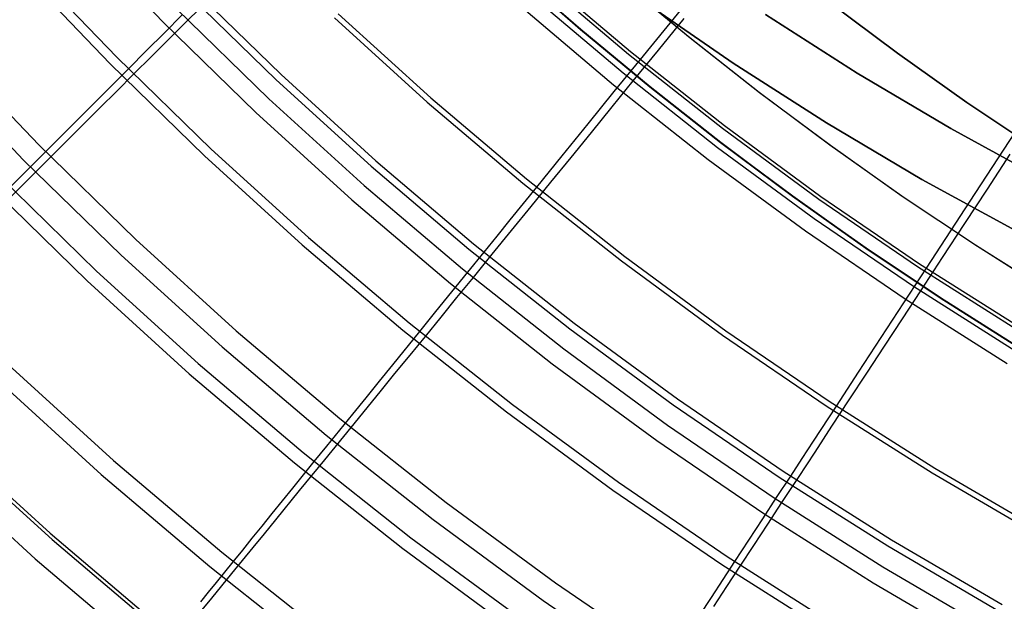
# Model space of a CAD drawing. Header units: millimetres. Extents: x 20498 to 21098, y 1199 to 1799.
# Tile 7 of 110: x 20610 to 20676, y 1283 to 1322. Entities that reach past the tile are written whole.
import ezdxf

# ---------------------------------------------------------------- set-up
doc = ezdxf.new("R2010")
doc.units = ezdxf.units.MM
doc.layers.add('Rico Pouf Ferm Living', color=7, linetype='Continuous', true_color=0x000000)

msp = doc.modelspace()

# ---------------------------------------------------------------- linework, layer by layer
at = {"layer": 'Rico Pouf Ferm Living'}
for p, q in [((20613.545, 1328.271, 360.32), (20619.573, 1321.976, 360.311)), ((20609.863, 1325.588, 61.576), (20616.004, 1319.174, 61.567)), ((20610.332, 1326.018, 63.456), (20616.458, 1319.62, 63.447)), ((20643.076, 1325.479, 16.148), (20647.645, 1321.487, 16.151)), ((20647.658, 1321.485, 37.924), (20643.088, 1325.477, 37.921)), ((20647.67, 1321.483, 59.697), (20643.101, 1325.475, 59.694)), ((20644.739, 1325.026, 55.805), (20650.879, 1319.823, 55.798)), ((20644.891, 1325.194, 57.79), (20651.025, 1319.996, 57.784)), ((20621.332, 1324.457, 61.102), (20627.506, 1318.442, 61.094)), ((20655.004, 1320.92, 10.713), (20650.422, 1324.719, 10.71)), ((20650.453, 1324.714, 65.142), (20655.035, 1320.915, 65.145)), ((20620.985, 1324.118, 59.171), (20627.171, 1318.091, 59.163)), ((20644.358, 1323.778, 373.055), (20650.523, 1318.554, 373.049)), ((20651.681, 1319.464, 57.783), (20655.073, 1323.642, 57.149)), ((20622.663, 1323.528, 360.811), (20621.234, 1322.103, 358.844)), ((20643.691, 1323.013, 374.731), (20649.882, 1317.767, 374.725)), ((20657.925, 1319.225, 54.673), (20651.783, 1323.464, 54.669)), ((20651.783, 1323.464, 54.669), (20657.925, 1319.225, 54.673)), ((20668.972, 1319.881, 10.721), (20664.372, 1323.311, 10.718)), ((20668.974, 1319.88, 15.076), (20664.374, 1323.31, 15.073)), ((20664.377, 1323.31, 19.427), (20668.977, 1319.88, 19.43)), ((20619.661, 1321.264, 62.187), (20620.865, 1322.469, 61.627)), ((20620.47, 1322.868, 358.845), (20626.681, 1316.817, 358.837)), ((20631.102, 1322.272, 57.716), (20637.346, 1316.597, 57.708)), ((20631.359, 1322.54, 59.676), (20637.593, 1316.874, 59.668)), ((20660.104, 1322.498, 59.704), (20666.274, 1318.546, 59.709)), ((20666.274, 1318.546, 59.709), (20660.104, 1322.498, 59.704)), ((20619.573, 1321.976, 360.311), (20625.816, 1315.894, 360.303)), ((20621.234, 1322.103, 358.844), (20619.999, 1320.873, 357.072)), ((20654.596, 1322.214, 376.656), (20652.874, 1320.098, 374.879)), ((20618.46, 1320.06, 62.791), (20619.661, 1321.264, 62.187)), ((20647.645, 1321.487, 16.151), (20652.312, 1317.617, 16.155)), ((20652.324, 1317.615, 37.927), (20647.658, 1321.485, 37.924)), ((20652.337, 1317.613, 59.7), (20647.67, 1321.483, 59.697)), ((20604.898, 1320.314, 343.721), (20611.208, 1313.724, 343.712)), ((20619.999, 1320.873, 357.072), (20618.793, 1319.671, 355.271)), ((20659.677, 1317.245, 10.716), (20655.004, 1320.92, 10.713)), ((20655.035, 1320.915, 65.145), (20659.707, 1317.239, 65.148)), ((20616.458, 1319.62, 63.447), (20622.803, 1313.438, 63.438)), ((20617.239, 1318.838, 63.446), (20618.46, 1320.06, 62.791)), ((20618.793, 1319.671, 355.271), (20617.612, 1318.495, 353.437)), ((20650.879, 1319.823, 55.798), (20657.197, 1314.836, 55.792)), ((20651.025, 1319.996, 57.784), (20657.337, 1315.015, 57.777)), ((20652.874, 1320.098, 374.879), (20651.182, 1318.019, 373.048)), ((20673.649, 1316.576, 10.725), (20668.972, 1319.881, 10.721)), ((20673.652, 1316.576, 15.079), (20668.974, 1319.88, 15.076)), ((20668.977, 1319.88, 19.43), (20673.654, 1316.575, 19.434)), ((20603.833, 1319.326, 344.97), (20610.178, 1312.699, 344.961)), ((20616.004, 1319.174, 61.567), (20622.365, 1312.977, 61.558)), ((20649.929, 1317.305, 58.17), (20651.681, 1319.464, 57.783)), ((20664.209, 1315.201, 54.678), (20657.925, 1319.225, 54.673)), ((20657.925, 1319.225, 54.673), (20664.209, 1315.201, 54.678)), ((20615.202, 1316.798, 64.623), (20617.239, 1318.838, 63.446)), ((20617.612, 1318.495, 353.437), (20616.454, 1317.341, 351.569)), ((20627.506, 1318.442, 61.094), (20633.885, 1312.645, 61.086)), ((20650.523, 1318.554, 373.049), (20656.865, 1313.548, 373.042)), ((20666.274, 1318.546, 59.709), (20672.577, 1314.81, 59.713)), ((20672.577, 1314.81, 59.713), (20666.274, 1318.546, 59.709)), ((20627.171, 1318.091, 59.163), (20633.563, 1312.282, 59.155)), ((20651.182, 1318.019, 373.048), (20649.764, 1316.277, 371.442)), ((20649.882, 1317.767, 374.725), (20656.252, 1312.739, 374.718)), ((20616.454, 1317.341, 351.569), (20615.317, 1316.209, 349.664)), ((20648.174, 1315.142, 58.609), (20649.929, 1317.305, 58.17)), ((20652.312, 1317.617, 16.155), (20657.071, 1313.874, 16.158)), ((20657.084, 1313.872, 37.931), (20652.324, 1317.615, 37.927)), ((20657.096, 1313.87, 59.704), (20652.337, 1317.613, 59.7)), ((20664.435, 1313.696, 10.719), (20659.677, 1317.245, 10.716)), ((20659.707, 1317.239, 65.148), (20664.466, 1313.691, 65.151)), ((20614.19, 1315.784, 65.252), (20615.202, 1316.798, 64.623)), ((20626.681, 1316.817, 358.837), (20633.099, 1310.984, 358.829)), ((20637.346, 1316.597, 57.708), (20643.784, 1311.143, 57.701)), ((20637.593, 1316.874, 59.668), (20644.021, 1311.428, 59.661)), ((20678.4, 1313.4, 10.728), (20673.649, 1316.576, 10.725)), ((20678.402, 1313.399, 15.082), (20673.652, 1316.576, 15.079)), ((20673.654, 1316.575, 19.434), (20678.404, 1313.399, 19.437)), ((20613.184, 1314.777, 65.91), (20614.19, 1315.784, 65.252)), ((20615.317, 1316.209, 349.664), (20614.2, 1315.097, 347.721)), ((20625.816, 1315.894, 360.303), (20632.266, 1310.032, 360.295)), ((20649.764, 1316.277, 371.442), (20648.368, 1314.562, 369.792)), ((20614.2, 1315.097, 347.721), (20612.012, 1312.919, 343.711)), ((20646.43, 1312.991, 59.104), (20648.174, 1315.142, 58.609)), ((20657.337, 1315.015, 57.777), (20663.817, 1310.255, 57.772)), ((20670.629, 1311.395, 54.682), (20664.209, 1315.201, 54.678)), ((20664.209, 1315.201, 54.678), (20670.629, 1311.395, 54.682)), ((20612.188, 1313.779, 66.596), (20613.184, 1314.777, 65.91)), ((20648.368, 1314.562, 369.792), (20646.993, 1312.872, 368.094)), ((20657.197, 1314.836, 55.792), (20663.683, 1310.072, 55.786)), ((20672.577, 1314.81, 59.713), (20679.005, 1311.293, 59.717)), ((20679.005, 1311.293, 59.717), (20672.577, 1314.81, 59.713)), ((20673.872, 1309.922, 57.133), (20676.886, 1314.534, 56.608)), ((20611.203, 1312.793, 67.314), (20612.188, 1313.779, 66.596)), ((20611.208, 1313.724, 343.712), (20617.744, 1307.357, 343.704)), ((20657.071, 1313.874, 16.158), (20661.918, 1310.26, 16.161)), ((20661.93, 1310.258, 37.934), (20657.084, 1313.872, 37.931)), ((20661.942, 1310.256, 59.707), (20657.096, 1313.87, 59.704)), ((20669.274, 1310.278, 10.723), (20664.435, 1313.696, 10.719)), ((20664.466, 1313.691, 65.151), (20669.305, 1310.273, 65.155)), ((20622.803, 1313.438, 63.438), (20629.358, 1307.481, 63.43)), ((20644.708, 1310.87, 59.661), (20646.43, 1312.991, 59.104)), ((20656.865, 1313.548, 373.042), (20663.377, 1308.764, 373.037)), ((20676.54, 1313.086, 380.032), (20675.005, 1310.743, 378.363)), ((20612.012, 1312.919, 343.711), (20610.014, 1310.93, 339.795)), ((20610.178, 1312.699, 344.961), (20616.749, 1306.297, 344.952)), ((20610.233, 1311.82, 68.062), (20611.203, 1312.793, 67.314)), ((20622.365, 1312.977, 61.558), (20628.937, 1307.005, 61.55)), ((20633.885, 1312.645, 61.086), (20640.462, 1307.072, 61.079)), ((20646.993, 1312.872, 368.094), (20645.639, 1311.209, 366.347)), ((20656.252, 1312.739, 374.718), (20662.793, 1307.935, 374.712)), ((20608.464, 1311.681, 68.845), (20615.089, 1305.226, 68.836)), ((20609.279, 1310.864, 68.844), (20610.233, 1311.82, 68.062)), ((20633.563, 1312.282, 59.155), (20640.152, 1306.699, 59.148)), ((20607.82, 1311.047, 67.096), (20614.467, 1304.57, 67.087)), ((20643.784, 1311.143, 57.701), (20650.406, 1305.915, 57.695)), ((20644.021, 1311.428, 59.661), (20650.634, 1306.208, 59.655)), ((20645.639, 1311.209, 366.347), (20644.305, 1309.571, 364.549)), ((20677.176, 1307.814, 54.686), (20670.629, 1311.395, 54.682)), ((20670.629, 1311.395, 54.682), (20677.176, 1307.814, 54.686)), ((20610.014, 1310.93, 339.795), (20608.118, 1309.045, 335.819)), ((20633.099, 1310.984, 358.829), (20639.715, 1305.378, 358.822)), ((20642.929, 1308.676, 60.322), (20644.708, 1310.87, 59.661)), ((20675.005, 1310.743, 378.363), (20673.487, 1308.426, 376.64)), ((20632.266, 1310.032, 360.295), (20638.916, 1304.397, 360.288)), ((20661.918, 1310.26, 16.161), (20666.846, 1306.778, 16.165)), ((20666.859, 1306.776, 37.937), (20661.93, 1310.258, 37.934)), ((20666.871, 1306.774, 59.71), (20661.942, 1310.256, 59.707)), ((20663.683, 1310.072, 55.786), (20670.331, 1305.535, 55.781)), ((20663.817, 1310.255, 57.772), (20670.458, 1305.723, 57.766)), ((20674.188, 1306.992, 10.726), (20669.274, 1310.278, 10.723)), ((20669.305, 1310.273, 65.155), (20674.219, 1306.987, 65.158)), ((20670.928, 1305.417, 57.766), (20673.872, 1309.922, 57.133)), ((20644.305, 1309.571, 364.549), (20642.991, 1307.957, 362.696)), ((20642.045, 1307.587, 60.688), (20642.929, 1308.676, 60.322)), ((20663.377, 1308.764, 373.037), (20670.051, 1304.21, 373.031)), ((20673.487, 1308.426, 376.64), (20671.992, 1306.144, 374.862)), ((20642.991, 1307.957, 362.696), (20641.697, 1306.368, 360.788)), ((20662.793, 1307.935, 374.712), (20669.496, 1303.36, 374.707)), ((20617.744, 1307.357, 343.704), (20624.496, 1301.22, 343.695)), ((20629.358, 1307.481, 63.43), (20636.117, 1301.754, 63.423)), ((20640.462, 1307.072, 61.079), (20647.227, 1301.732, 61.073)), ((20641.165, 1306.501, 61.079), (20642.045, 1307.587, 60.688)), ((20628.937, 1307.005, 61.55), (20635.712, 1301.264, 61.543)), ((20640.072, 1305.154, 61.604), (20641.165, 1306.501, 61.079)), ((20640.152, 1306.699, 59.148), (20646.931, 1301.348, 59.141)), ((20641.697, 1306.368, 360.788), (20640.423, 1304.804, 358.821)), ((20666.846, 1306.778, 16.165), (20671.851, 1303.431, 16.168)), ((20671.864, 1303.429, 37.941), (20666.859, 1306.776, 37.937)), ((20671.876, 1303.427, 59.714), (20666.871, 1306.774, 59.71)), ((20679.172, 1303.84, 10.729), (20674.188, 1306.992, 10.726)), ((20674.219, 1306.987, 65.158), (20679.203, 1303.835, 65.161)), ((20616.749, 1306.297, 344.952), (20623.539, 1300.127, 344.944)), ((20650.406, 1305.915, 57.695), (20657.207, 1300.92, 57.689)), ((20650.634, 1306.208, 59.655), (20657.423, 1301.221, 59.649)), ((20670.458, 1305.723, 57.766), (20677.253, 1301.424, 57.762)), ((20671.992, 1306.144, 374.862), (20670.523, 1303.903, 373.031)), ((20615.089, 1305.226, 68.836), (20621.933, 1299.006, 68.828)), ((20638.999, 1303.831, 62.164), (20640.072, 1305.154, 61.604)), ((20639.715, 1305.378, 358.822), (20646.522, 1300.005, 358.815)), ((20669.407, 1303.089, 58.153), (20670.928, 1305.417, 57.766)), ((20670.331, 1305.535, 55.781), (20677.133, 1301.232, 55.776)), ((20614.467, 1304.57, 67.087), (20621.335, 1298.329, 67.078)), ((20638.916, 1304.397, 360.288), (20645.758, 1298.997, 360.281)), ((20640.423, 1304.804, 358.821), (20639.322, 1303.453, 357.049)), ((20637.928, 1302.509, 62.768), (20638.999, 1303.831, 62.164)), ((20670.523, 1303.903, 373.031), (20669.292, 1302.025, 371.425)), ((20670.051, 1304.21, 373.031), (20676.88, 1299.89, 373.027)), ((20639.322, 1303.453, 357.049), (20638.247, 1302.133, 355.247)), ((20667.883, 1300.758, 58.591), (20669.407, 1303.089, 58.153)), ((20669.496, 1303.36, 374.707), (20676.354, 1299.022, 374.702)), ((20671.851, 1303.431, 16.168), (20676.928, 1300.222, 16.171)), ((20676.94, 1300.219, 37.944), (20671.864, 1303.429, 37.941)), ((20676.952, 1300.217, 59.717), (20671.876, 1303.427, 59.714)), ((20636.839, 1301.167, 63.422), (20637.928, 1302.509, 62.768)), ((20636.117, 1301.754, 63.423), (20643.07, 1296.266, 63.416)), ((20638.247, 1302.133, 355.247), (20637.194, 1300.841, 353.413)), ((20647.227, 1301.732, 61.073), (20654.175, 1296.629, 61.066)), ((20669.292, 1302.025, 371.425), (20668.08, 1300.175, 369.774)), ((20624.496, 1301.22, 343.695), (20631.457, 1295.322, 343.688)), ((20635.024, 1298.928, 64.599), (20636.839, 1301.167, 63.422)), ((20635.712, 1301.264, 61.543), (20642.682, 1295.762, 61.536)), ((20646.931, 1301.348, 59.141), (20653.892, 1296.235, 59.135)), ((20657.423, 1301.221, 59.649), (20664.382, 1296.472, 59.643)), ((20637.194, 1300.841, 353.413), (20636.162, 1299.574, 351.545)), ((20657.207, 1300.92, 57.689), (20664.176, 1296.164, 57.683)), ((20666.368, 1298.439, 59.086), (20667.883, 1300.758, 58.591)), ((20623.539, 1300.127, 344.944), (20630.539, 1294.195, 344.936)), ((20646.522, 1300.005, 358.815), (20653.511, 1294.871, 358.809)), ((20668.08, 1300.175, 369.774), (20666.886, 1298.354, 368.077)), ((20636.162, 1299.574, 351.545), (20635.148, 1298.331, 349.641)), ((20609.163, 1298.913, 75.376), (20616.23, 1292.49, 75.368)), ((20621.933, 1299.006, 68.828), (20628.99, 1293.027, 68.82)), ((20634.122, 1297.815, 65.228), (20635.024, 1298.928, 64.599)), ((20645.758, 1298.997, 360.281), (20652.782, 1293.837, 360.275)), ((20664.874, 1296.152, 59.643), (20666.368, 1298.439, 59.086)), ((20608.307, 1298.007, 73.89), (20615.406, 1291.555, 73.882)), ((20621.335, 1298.329, 67.078), (20628.416, 1292.329, 67.071)), ((20633.225, 1296.709, 65.886), (20634.122, 1297.815, 65.228)), ((20635.148, 1298.331, 349.641), (20634.152, 1297.109, 347.697)), ((20666.886, 1298.354, 368.077), (20665.71, 1296.56, 366.33)), ((20634.152, 1297.109, 347.697), (20632.202, 1294.717, 343.687)), ((20632.337, 1295.614, 66.572), (20633.225, 1296.709, 65.886)), ((20654.175, 1296.629, 61.066), (20661.295, 1291.77, 61.061)), ((20664.382, 1296.472, 59.643), (20671.501, 1291.968, 59.638)), ((20665.71, 1296.56, 366.33), (20664.552, 1294.794, 364.531)), ((20642.682, 1295.762, 61.536), (20649.839, 1290.505, 61.53)), ((20643.07, 1296.266, 63.416), (20650.209, 1291.022, 63.41)), ((20653.892, 1296.235, 59.135), (20661.026, 1291.367, 59.13)), ((20663.329, 1293.787, 60.304), (20664.874, 1296.152, 59.643)), ((20664.176, 1296.164, 57.683), (20671.306, 1291.653, 57.678)), ((20631.457, 1295.322, 343.688), (20638.619, 1289.668, 343.681)), ((20631.46, 1294.531, 67.289), (20632.337, 1295.614, 66.572)), ((20632.202, 1294.717, 343.687), (20630.42, 1292.533, 339.771)), ((20630.595, 1293.463, 68.038), (20631.46, 1294.531, 67.289)), ((20653.511, 1294.871, 358.809), (20660.675, 1289.983, 358.803)), ((20664.552, 1294.794, 364.531), (20663.411, 1293.054, 362.679)), ((20604.731, 1294.183, 83.455), (20611.965, 1287.609, 83.446)), ((20630.539, 1294.195, 344.936), (20637.74, 1288.511, 344.929)), ((20652.782, 1293.837, 360.275), (20659.982, 1288.925, 360.269)), ((20662.562, 1292.613, 60.67), (20663.329, 1293.787, 60.304)), ((20604.862, 1293.753, 309.683), (20612.097, 1287.179, 309.674)), ((20629.744, 1292.414, 68.819), (20630.595, 1293.463, 68.038)), ((20603.684, 1292.499, 310.443), (20610.963, 1285.885, 310.434)), ((20616.23, 1292.49, 75.368), (20623.516, 1286.317, 75.36)), ((20630.42, 1292.533, 339.771), (20628.73, 1290.462, 335.794)), ((20628.99, 1293.027, 68.82), (20636.25, 1287.296, 68.813)), ((20661.798, 1291.443, 61.06), (20662.562, 1292.613, 60.67)), ((20663.411, 1293.054, 362.679), (20662.288, 1291.341, 360.77)), ((20628.416, 1292.329, 67.071), (20635.7, 1286.579, 67.064)), ((20629.019, 1291.519, 69.525), (20629.744, 1292.414, 68.819)), ((20671.501, 1291.968, 59.638), (20678.773, 1287.714, 59.634)), ((20615.406, 1291.555, 73.882), (20622.725, 1285.354, 73.874)), ((20628.305, 1290.637, 70.26), (20629.019, 1291.519, 69.525)), ((20660.849, 1289.99, 61.586), (20661.798, 1291.443, 61.06)), ((20661.026, 1291.367, 59.13), (20668.324, 1286.749, 59.125)), ((20662.288, 1291.341, 360.77), (20661.181, 1289.654, 358.803)), ((20661.295, 1291.77, 61.061), (20668.579, 1287.162, 61.056)), ((20671.306, 1291.653, 57.678), (20678.589, 1287.392, 57.674)), ((20628.73, 1290.462, 335.794), (20627.13, 1288.501, 331.74)), ((20627.602, 1289.769, 71.025), (20628.305, 1290.637, 70.26)), ((20649.839, 1290.505, 61.53), (20657.174, 1285.5, 61.524)), ((20650.209, 1291.022, 63.41), (20657.526, 1286.029, 63.404)), ((20659.917, 1288.563, 62.146), (20660.849, 1289.99, 61.586)), ((20660.675, 1289.983, 358.803), (20668.003, 1285.347, 358.798)), ((20626.911, 1288.916, 71.822), (20627.602, 1289.769, 71.025)), ((20638.619, 1289.668, 343.681), (20645.973, 1284.267, 343.674)), ((20661.181, 1289.654, 358.803), (20660.225, 1288.197, 357.031)), ((20626.235, 1288.081, 72.653), (20626.911, 1288.916, 71.822)), ((20627.13, 1288.501, 331.74), (20626.362, 1287.561, 329.678)), ((20637.74, 1288.511, 344.929), (20645.134, 1283.08, 344.922)), ((20658.987, 1287.139, 62.749), (20659.917, 1288.563, 62.146)), ((20659.982, 1288.925, 360.269), (20667.347, 1284.265, 360.264)), ((20625.572, 1287.263, 73.518), (20626.235, 1288.081, 72.653)), ((20660.225, 1288.197, 357.031), (20659.291, 1286.774, 355.229)), ((20611.965, 1287.609, 83.446), (20619.422, 1281.29, 83.438)), ((20612.097, 1287.179, 309.674), (20619.555, 1280.859, 309.666)), ((20624.925, 1286.463, 74.42), (20625.572, 1287.263, 73.518)), ((20626.362, 1287.561, 329.678), (20625.615, 1286.646, 327.589)), ((20636.25, 1287.296, 68.813), (20643.704, 1281.821, 68.806)), ((20668.579, 1287.162, 61.056), (20676.019, 1282.809, 61.051)), ((20625.615, 1286.646, 327.589), (20624.889, 1285.757, 325.472)), ((20635.7, 1286.579, 67.064), (20643.18, 1281.085, 67.057)), ((20658.043, 1285.692, 63.404), (20658.987, 1287.139, 62.749)), ((20659.291, 1286.774, 355.229), (20658.377, 1285.38, 353.395)), ((20668.324, 1286.749, 59.125), (20675.779, 1282.388, 59.12)), ((20610.963, 1285.885, 310.434), (20618.467, 1279.527, 310.426)), ((20623.516, 1286.317, 75.36), (20631.011, 1280.4, 75.352)), ((20624.295, 1285.684, 75.359), (20624.925, 1286.463, 74.42)), ((20657.526, 1286.029, 63.404), (20665.011, 1281.293, 63.399)), ((20622.725, 1285.354, 73.874), (20630.254, 1279.41, 73.866)), ((20623.719, 1284.972, 76.276), (20624.295, 1285.684, 75.359)), ((20624.889, 1285.757, 325.472), (20624.183, 1284.894, 323.324)), ((20656.467, 1283.279, 64.581), (20658.043, 1285.692, 63.404)), ((20657.174, 1285.5, 61.524), (20664.679, 1280.752, 61.518)), ((20658.377, 1285.38, 353.395), (20657.481, 1284.015, 351.526)), ((20668.003, 1285.347, 358.798), (20675.488, 1280.967, 358.793)), ((20623.163, 1284.285, 77.218), (20623.719, 1284.972, 76.276)), ((20624.183, 1284.894, 323.324), (20623.497, 1284.054, 321.143)), ((20622.628, 1283.623, 78.185), (20623.163, 1284.285, 77.218)), ((20623.497, 1284.054, 321.143), (20622.83, 1283.239, 318.927)), ((20645.973, 1284.267, 343.674), (20653.51, 1279.124, 343.668)), ((20657.481, 1284.015, 351.526), (20656.601, 1282.674, 349.622)), ((20667.347, 1284.265, 360.264), (20674.87, 1279.863, 360.259)), ((20622.111, 1282.984, 79.18), (20622.628, 1283.623, 78.185)), ((20622.83, 1283.239, 318.927), (20622.183, 1282.448, 316.673)), ((20655.683, 1282.078, 65.209), (20656.467, 1283.279, 64.581)), ((20645.134, 1283.08, 344.922), (20652.713, 1277.908, 344.916))]:
    msp.add_line(p, q, dxfattribs=at)

doc.saveas('drawing.dxf')
